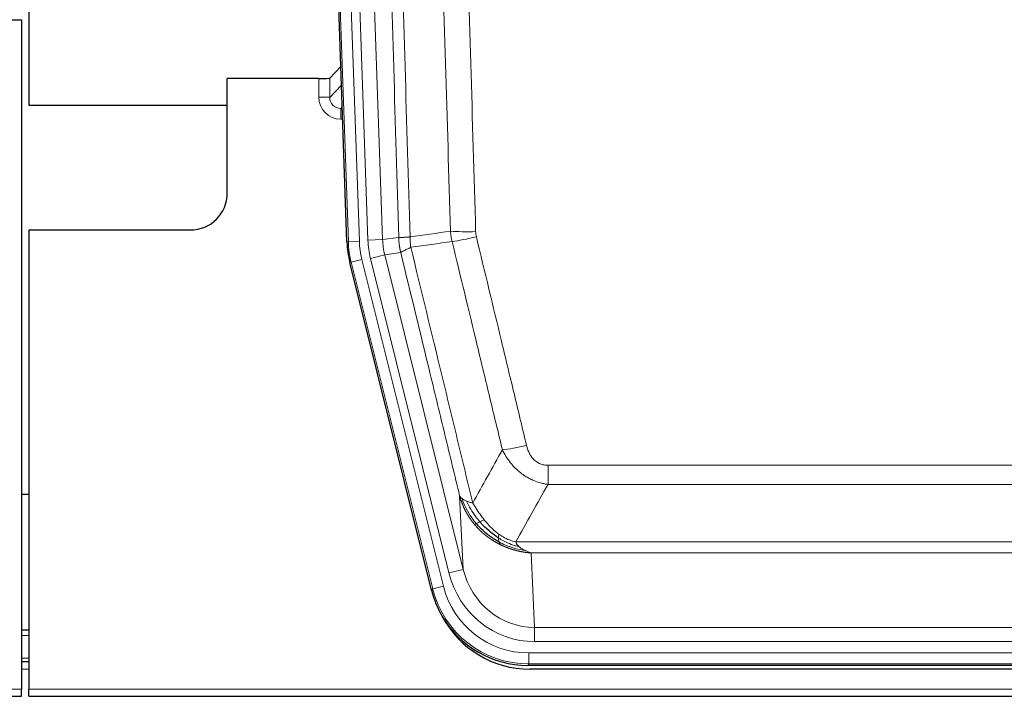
# Model space of a CAD drawing. Header units: inches. Extents: x 0 to 20790, y -12 to 14700.
# Tile 21 of 184: x 2851 to 3119, y 4848 to 5032. Entities that reach past the tile are written whole.
import ezdxf

# ---------------------------------------------------------------- set-up
doc = ezdxf.new("R2010")
doc.units = ezdxf.units.IN
doc.layers.add('1', color=7, linetype='Continuous', true_color=0xffffff)

msp = doc.modelspace()

# ---------------------------------------------------------------- linework, layer by layer
at = {"layer": '1', "color": 2, "linetype": 'Continuous', "lineweight": 25}
for p, q in [((2853.169, 5432.089), (2853.169, 5008.579)), ((2939.765, 4971.314), (2926.647, 5346.959)), ((2843.212, 5031.829), (2851.169, 5031.829)), ((2851.169, 5031.829), (2851.169, 4849.549)), ((2938.098, 5019.051), (2935.071, 5015.916)), ((2932.072, 5015.814), (2907.169, 5015.814)), ((2907.169, 4984.579), (2907.169, 5015.814)), ((2853.169, 5008.579), (2907.168, 5008.579)), ((2853.169, 4974.579), (2897.169, 4974.579)), ((2853.169, 4974.579), (2853.169, 4849.549)), ((2962.804, 4876.474), (2940.55, 4965.732)), ((2853.224, 4902.578), (2851.19, 4902.578)), ((2853.173, 4865.579), (2851.173, 4865.579)), ((2853.173, 4856.98), (2851.173, 4856.98)), ((3205.372, 4856.034), (2988.966, 4856.034)), ((3204.781, 4854.992), (2989.558, 4854.992)), ((2851.169, 4847.601), (2851.169, 4849.549)), ((2853.169, 4847.601), (2853.169, 4849.549)), ((2363.169, 4847.601), (2851.169, 4847.601)), ((2853.169, 4847.601), (3341.169, 4847.601))]:
    msp.add_line(p, q, dxfattribs=at)
at = {"layer": '1', "color": 110, "linetype": 'Continuous', "lineweight": 13}
for p, q in [((2940.139, 4971.366), (2927.028, 5346.809)), ((2930.022, 5346.914), (2943.133, 4971.471)), ((2932.413, 5345.972), (2945.48, 4971.801)), ((2936.406, 5346.111), (2949.472, 4971.94)), ((2932.062, 5010.767), (2932.072, 5015.814)), ((2935.071, 5015.916), (2935.06, 5010.685)), ((2935.06, 5010.685), (2938.274, 5014.013)), ((2938.48, 5008.12), (2938.053, 5007.677)), ((2938.053, 5007.677), (2938.053, 5004.758)), ((2938.053, 5007.677), (2938.495, 5007.677)), ((2938.053, 5004.758), (2938.597, 5004.758)), ((2949.472, 4971.94), (2953.848, 4972.555)), ((2939.765, 4971.314), (2940.139, 4971.366)), ((2943.133, 4971.471), (2940.139, 4971.366)), ((2945.48, 4971.801), (2949.472, 4971.94)), ((2946.177, 4966.839), (2950.053, 4967.805)), ((2954.405, 4968.417), (2950.053, 4967.805)), ((2950.053, 4967.805), (2971.405, 4882.167)), ((2940.923, 4965.784), (2940.55, 4965.732)), ((2943.83, 4966.509), (2940.923, 4965.784)), ((2963.097, 4876.849), (2940.923, 4965.784)), ((2943.83, 4966.509), (2966.004, 4877.574)), ((2967.529, 4881.201), (2946.177, 4966.839)), ((2994.498, 4905.281), (2994.498, 4910.522)), ((2994.498, 4910.522), (3199.84, 4910.522)), ((3199.84, 4905.281), (2994.498, 4905.281)), ((2971.405, 4882.167), (2970.447, 4902.222)), ((2985.766, 4889.662), (3208.572, 4889.662)), ((3204.459, 4886.632), (2989.879, 4886.632)), ((2989.879, 4886.632), (2990.848, 4866.353)), ((2967.529, 4881.201), (2971.405, 4882.167)), ((2962.804, 4876.474), (2963.097, 4876.849)), ((2966.004, 4877.574), (2963.097, 4876.849)), ((2990.848, 4862.489), (2990.848, 4866.353)), ((2990.848, 4866.353), (3203.491, 4866.353)), ((2853.173, 4864.124), (2851.173, 4864.124)), ((3203.491, 4862.489), (2990.848, 4862.489)), ((2853.173, 4857.949), (2851.173, 4857.949)), ((2989.259, 4856.409), (2989.259, 4859.405)), ((2989.259, 4859.405), (3205.079, 4859.405)), ((2853.173, 4854.98), (2851.173, 4854.98)), ((2989.259, 4856.409), (2988.966, 4856.034)), ((3205.079, 4856.409), (2989.259, 4856.409)), ((2363.169, 4849.549), (2851.169, 4849.549)), ((2853.169, 4849.549), (3341.169, 4849.549))]:
    msp.add_line(p, q, dxfattribs=at)
at = {"layer": '1', "color": 2, "linetype": 'Continuous', "lineweight": 25}
msp.add_arc((2897.169, 4984.579), 10, 270, 0, dxfattribs=at)
for centre, major_axis, ratio, start_param, end_param in [((2932.072, 5015.919), (-3, 0), 0.0349646, 1.5706703, 3.1078402), ((2966.785, 4972.265, 0), (26.774, 3.763), 0.9986144, 3.0370169, 3.2461684), ((2989.024, 4883.071, 0), (16.66, 21.323), 0.9977958, 2.4794378, 2.7643876), ((2989.024, 4883.071, 0), (16.66, 21.323), 0.9977958, 2.7643876, 3.8037475), ((2989.583, 4882.008, 0), (16.639, 21.297), 0.9990195, 2.7203481, 3.8043419)]:
    msp.add_ellipse(centre, major_axis=major_axis, ratio=ratio, start_param=start_param, end_param=end_param, dxfattribs=at)
at = {"layer": '1', "color": 110, "linetype": 'Continuous', "lineweight": 13}
for centre, major_axis, ratio, start_param, end_param in [((2938.065, 5010.767), (-3.237, -5.067), 0.9977321, 5.2798208, 6.8506171), ((2932.062, 5010.688), (-3, 0.006), 0.0261769, 3.175273, 4.7124429), ((2938.065, 5010.688), (-1.726, -2.474), 0.9943829, 5.3201387, 6.890935), ((2974.802, 4975.26), (-9.996, -0.288), 0.1133347, 0.8101184, 1.5675278), ((2974.99, 4973.854), (-9.719, -2.353), 0.1107863, 0.7983441, 1.5439815), ((2967.151, 4972.316), (-26.766, -3.762), 0.9989218, 6.1786096, 6.387761), ((2967.151, 4972.316, 0), (23.799, 3.345), 0.9986144, 3.0370169, 3.2461684), ((2969.498, 4972.646), (-23.799, -3.345), 0.9986144, 6.1786096, 6.387761), ((2969.498, 4972.646), (-19.844, -2.789), 0.9980617, 6.1786096, 6.387761), ((2988.651, 4917.279), (-9.722, -2.342), 0.1329353, 0.7958322, 1.5387903), ((2990.768, 4887.336, 0), (1.185, -24.82), 0.9658521, 4.9157844, 6.2370968), ((2990.768, 4887.336), (1.001, -20.961), 0.9530564, 4.9157844, 6.2370968), ((2989.31, 4883.438), (-16.651, -21.313), 0.9982842, 5.6210305, 6.9453401), ((2989.31, 4883.438, 0), (14.809, 18.954), 0.9977958, 2.4794378, 3.8037475)]:
    msp.add_ellipse(centre, major_axis=major_axis, ratio=ratio, start_param=start_param, end_param=end_param, dxfattribs=at)
for points, knots in [([(2944.709, 5345.519), (2945.28, 5329.965), (2946.408, 5298.855), (2948.053, 5252.19), (2949.119, 5221.08), (2949.908, 5197.747), (2950.299, 5186.081), (2950.75, 5172.47), (2950.943, 5166.637), (2951.071, 5162.748), (2951.135, 5160.804), (2951.454, 5151.082), (2951.833, 5139.419), (2952.271, 5125.816), (2952.458, 5119.987), (2952.582, 5116.102), (2952.644, 5114.159), (2953.2, 5096.676), (2954.173, 5065.62), (2955.583, 5019.11), (2956.492, 4988.152), (2956.938, 4972.686)], [0, 0, 0, 0, 0.125, 0.25, 0.375, 0.375, 0.4375, 0.46875, 0.484375, 0.484375, 0.5, 0.5, 0.5625, 0.59375, 0.609375, 0.609375, 0.625, 0.625, 0.75, 0.875, 1, 1, 1, 1]), ([(2953.848, 4972.555), (2953.404, 4987.965), (2952.498, 5018.811), (2951.091, 5065.152), (2950.121, 5096.096), (2949.566, 5113.515), (2949.505, 5115.451), (2949.381, 5119.322), (2949.195, 5125.13), (2948.758, 5138.684), (2948.38, 5150.305), (2948.062, 5159.991), (2947.998, 5161.929), (2947.87, 5165.804), (2947.678, 5171.616), (2947.228, 5185.178), (2946.838, 5196.802), (2946.052, 5220.051), (2944.988, 5251.049), (2943.348, 5297.547), (2942.223, 5328.545), (2941.653, 5344.044)], [0, 0, 0, 0, 0.125, 0.25, 0.375, 0.375, 0.390625, 0.390625, 0.40625, 0.4375, 0.5, 0.5, 0.515625, 0.515625, 0.53125, 0.5625, 0.625, 0.625, 0.75, 0.875, 1, 1, 1, 1]), ([(2967.935, 4974.24), (2967.496, 4989.459), (2966.605, 5019.921), (2965.683, 5050.431), (2964.98, 5073.331), (2964.744, 5080.967), (2964.267, 5096.246), (2964.027, 5103.888), (2963.301, 5126.824), (2962.809, 5142.121), (2962.185, 5161.25), (2962.059, 5165.076), (2961.808, 5172.728), (2961.429, 5184.207), (2961.046, 5195.685), (2960.274, 5218.641), (2959.23, 5249.25), (2957.621, 5295.165), (2956.519, 5325.775), (2955.96, 5341.081)], [0, 0, 0, 0, 0.125, 0.25, 0.25, 0.3125, 0.3125, 0.375, 0.375, 0.5, 0.5, 0.53125, 0.53125, 0.5625, 0.625, 0.625, 0.75, 0.875, 1, 1, 1, 1]), ([(2962.844, 5341.424), (2963.401, 5326.099), (2964.502, 5295.451), (2966.109, 5249.479), (2967.152, 5218.832), (2967.922, 5195.847), (2968.305, 5184.354), (2968.683, 5172.862), (2968.935, 5165.2), (2969.06, 5161.37), (2969.683, 5142.216), (2970.175, 5126.9), (2970.9, 5103.936), (2971.14, 5096.284), (2971.616, 5080.986), (2971.852, 5073.34), (2972.554, 5050.412), (2973.474, 5019.864), (2974.365, 4989.364), (2974.802, 4974.126)], [0, 0, 0, 0, 0.125, 0.25, 0.375, 0.375, 0.4375, 0.46875, 0.46875, 0.5, 0.5, 0.625, 0.625, 0.6875, 0.6875, 0.75, 0.75, 0.875, 1, 1, 1, 1]), ([(2953.848, 4972.555), (2953.849, 4972.555), (2953.851, 4972.555), (2953.854, 4972.554), (2953.858, 4972.554), (2953.861, 4972.554), (2953.865, 4972.554), (2953.869, 4972.553), (2953.873, 4972.553), (2953.878, 4972.553), (2953.883, 4972.552), (2953.888, 4972.552), (2953.893, 4972.552), (2953.899, 4972.552), (2953.905, 4972.551), (2953.911, 4972.551), (2953.917, 4972.551), (2953.924, 4972.551), (2953.931, 4972.551), (2953.938, 4972.55), (2953.945, 4972.55), (2953.953, 4972.55), (2953.961, 4972.55), (2953.969, 4972.55), (2953.977, 4972.549), (2953.986, 4972.549), (2953.995, 4972.549), (2954.004, 4972.549), (2954.013, 4972.549), (2954.023, 4972.549), (2954.033, 4972.549), (2954.043, 4972.549), (2954.053, 4972.549), (2954.064, 4972.548), (2954.075, 4972.548), (2954.086, 4972.548), (2954.097, 4972.548), (2954.109, 4972.548), (2954.121, 4972.548), (2954.133, 4972.548), (2954.145, 4972.548), (2954.158, 4972.548), (2954.17, 4972.548), (2954.184, 4972.548), (2954.197, 4972.548), (2954.211, 4972.548), (2954.224, 4972.548), (2954.238, 4972.548), (2954.253, 4972.548), (2954.267, 4972.549), (2954.282, 4972.549), (2954.297, 4972.549), (2954.313, 4972.549), (2954.328, 4972.549), (2954.344, 4972.549), (2954.36, 4972.549), (2954.376, 4972.55), (2954.393, 4972.55), (2954.409, 4972.55), (2954.426, 4972.55), (2954.444, 4972.55), (2954.461, 4972.551), (2954.479, 4972.551), (2954.497, 4972.551), (2954.515, 4972.551), (2954.533, 4972.552), (2954.552, 4972.552), (2954.571, 4972.552), (2954.59, 4972.553), (2954.609, 4972.553), (2954.629, 4972.553), (2954.649, 4972.554), (2954.669, 4972.554), (2954.689, 4972.555), (2954.71, 4972.555), (2954.731, 4972.555), (2954.758, 4972.556), (2954.792, 4972.557), (2954.832, 4972.558), (2954.874, 4972.559), (2954.916, 4972.56), (2954.96, 4972.562), (2955.004, 4972.563), (2955.049, 4972.565), (2955.094, 4972.566), (2955.14, 4972.568), (2955.188, 4972.57), (2955.235, 4972.572), (2955.284, 4972.574), (2955.334, 4972.577), (2955.384, 4972.579), (2955.435, 4972.582), (2955.486, 4972.584), (2955.539, 4972.587), (2955.592, 4972.59), (2955.646, 4972.593), (2955.701, 4972.596), (2955.756, 4972.599), (2955.812, 4972.603), (2955.869, 4972.606), (2955.926, 4972.61), (2955.984, 4972.614), (2956.043, 4972.618), (2956.103, 4972.622), (2956.163, 4972.626), (2956.224, 4972.63), (2956.286, 4972.634), (2956.348, 4972.639), (2956.411, 4972.644), (2956.475, 4972.648), (2956.539, 4972.653), (2956.604, 4972.658), (2956.669, 4972.663), (2956.735, 4972.669), (2956.802, 4972.674), (2956.87, 4972.68), (2956.915, 4972.684), (2956.938, 4972.686)], [0, 0, 0, 0, 0.0066687, 0.0133374, 0.0200061, 0.0266746, 0.0333432, 0.0400116, 0.0466801, 0.0533484, 0.0600168, 0.066685, 0.0733532, 0.0800214, 0.0866895, 0.0933575, 0.1000255, 0.1066935, 0.1133614, 0.1200292, 0.126697, 0.1333647, 0.1400324, 0.1467001, 0.1533676, 0.1600352, 0.1667026, 0.1733701, 0.1800374, 0.1867047, 0.193372, 0.2000392, 0.2067064, 0.2133735, 0.2200405, 0.2267075, 0.2333745, 0.2400414, 0.2467082, 0.253375, 0.2600418, 0.2667085, 0.2733751, 0.2800417, 0.2867082, 0.2933747, 0.3000412, 0.3067075, 0.3133739, 0.3200401, 0.3267064, 0.3333725, 0.3400387, 0.3467047, 0.3533708, 0.3600367, 0.3667026, 0.3733685, 0.3800343, 0.3867001, 0.3933658, 0.4000315, 0.4066971, 0.4133626, 0.4200281, 0.4266936, 0.433359, 0.4400243, 0.4466896, 0.4533549, 0.4600201, 0.4666852, 0.4733503, 0.4800154, 0.4866804, 0.4933453, 0.5000102, 0.5125098, 0.5250093, 0.5375088, 0.5500082, 0.5625077, 0.5750071, 0.5875066, 0.600006, 0.6125054, 0.6250049, 0.6375043, 0.6500037, 0.6625032, 0.6750026, 0.6875021, 0.7000016, 0.7125011, 0.7250006, 0.7375001, 0.7499997, 0.7624993, 0.7749989, 0.7874985, 0.7999982, 0.812498, 0.8249977, 0.8374975, 0.8499974, 0.8624973, 0.8749972, 0.8874972, 0.8999973, 0.9124974, 0.9249976, 0.9374978, 0.9499981, 0.9624985, 0.9749989, 0.9874994, 1, 1, 1, 1]), ([(2954.405, 4968.417), (2954.4, 4968.438), (2954.39, 4968.48), (2954.374, 4968.544), (2954.359, 4968.609), (2954.344, 4968.676), (2954.329, 4968.744), (2954.313, 4968.813), (2954.298, 4968.884), (2954.282, 4968.955), (2954.267, 4969.028), (2954.252, 4969.103), (2954.236, 4969.178), (2954.221, 4969.255), (2954.206, 4969.333), (2954.191, 4969.413), (2954.175, 4969.494), (2954.16, 4969.576), (2954.146, 4969.659), (2954.131, 4969.744), (2954.116, 4969.83), (2954.102, 4969.917), (2954.087, 4970.006), (2954.073, 4970.096), (2954.06, 4970.187), (2954.046, 4970.28), (2954.033, 4970.374), (2954.012, 4970.525), (2953.986, 4970.727), (2953.958, 4970.974), (2953.934, 4971.203), (2953.915, 4971.414), (2953.899, 4971.608), (2953.886, 4971.783), (2953.876, 4971.94), (2953.868, 4972.08), (2953.862, 4972.201), (2953.857, 4972.305), (2953.854, 4972.39), (2953.852, 4972.457), (2953.85, 4972.506), (2953.849, 4972.536), (2953.849, 4972.551), (2953.848, 4972.555)], [0, 0, 0, 0, 0.0155037, 0.0313049, 0.0474035, 0.0637997, 0.0804935, 0.097485, 0.1147743, 0.1323613, 0.1502462, 0.1684289, 0.1869096, 0.2056883, 0.224765, 0.2441397, 0.2638126, 0.2837835, 0.3040527, 0.32462, 0.3454856, 0.3666494, 0.3881116, 0.409872, 0.4319308, 0.454288, 0.4769435, 0.4998975, 0.5635611, 0.6228928, 0.6778927, 0.7285606, 0.7748966, 0.8169007, 0.8545729, 0.8879131, 0.9169214, 0.9415977, 0.9619421, 0.9779545, 0.989635, 0.9969835, 1, 1, 1, 1]), ([(2957.15, 4969.851), (2957.075, 4970.317), (2957.032, 4970.787), (2956.974, 4971.732), (2956.959, 4972.208), (2956.938, 4972.686)], [0, 0, 0, 0, 0.5, 0.5, 1, 1, 1, 1]), ([(2974.99, 4972.714), (2974.934, 4972.946), (2974.89, 4973.18), (2974.828, 4973.651), (2974.809, 4973.887), (2974.802, 4974.126)], [0, 0, 0, 0, 0.5, 0.5, 1, 1, 1, 1]), ([(2974.99, 4972.714), (2977.275, 4963.236), (2979.556, 4953.763), (2982.972, 4939.563), (2984.109, 4934.83), (2986.382, 4925.369), (2987.517, 4920.64), (2988.651, 4915.913)], [0, 0, 0, 0, 0.5, 0.5, 0.75, 0.75, 1, 1, 1, 1]), ([(2954.405, 4968.417), (2954.426, 4968.468), (2954.504, 4968.534), (2954.767, 4968.701), (2954.953, 4968.801), (2955.425, 4969.038), (2955.71, 4969.175), (2956.368, 4969.485), (2956.741, 4969.659), (2957.15, 4969.851)], [0, 0, 0, 0, 0.25, 0.25, 0.5, 0.5, 0.75, 0.75, 1, 1, 1, 1]), ([(2957.15, 4969.851), (2959.972, 4958.227), (2962.788, 4946.611), (2967.001, 4929.199), (2968.404, 4923.398), (2971.206, 4911.799), (2972.606, 4906.003), (2974.004, 4900.208)], [0, 0, 0, 0, 0.5, 0.5, 0.75, 0.75, 1, 1, 1, 1]), ([(2982.071, 4914.718), (2980.936, 4919.438), (2979.799, 4924.161), (2977.524, 4933.609), (2976.385, 4938.335), (2972.966, 4952.516), (2970.682, 4961.975), (2968.393, 4971.441)], [0, 0, 0, 0, 0.25, 0.25, 0.5, 0.5, 1, 1, 1, 1]), ([(2970.447, 4902.222), (2969.116, 4907.73), (2967.784, 4913.24), (2965.116, 4924.265), (2963.781, 4929.779), (2959.77, 4946.328), (2957.09, 4957.369), (2954.405, 4968.417)], [0, 0, 0, 0, 0.25, 0.25, 0.5, 0.5, 1, 1, 1, 1]), ([(2994.498, 4905.281), (2994.163, 4905.329), (2993.83, 4905.388), (2993.167, 4905.527), (2992.839, 4905.607), (2991.863, 4905.878), (2991.225, 4906.099), (2990.522, 4906.396), (2990.444, 4906.43), (2990.289, 4906.499), (2990.212, 4906.534), (2989.98, 4906.641), (2989.827, 4906.714), (2989.373, 4906.943), (2988.778, 4907.266), (2988.205, 4907.628), (2987.784, 4907.913), (2987.575, 4908.059), (2987.37, 4908.211), (2987.233, 4908.313), (2987.166, 4908.365), (2986.56, 4908.834), (2986.052, 4909.282), (2985.333, 4909.999), (2985.1, 4910.245), (2984.762, 4910.625), (2984.651, 4910.754), (2984.432, 4911.014), (2984.325, 4911.147), (2983.798, 4911.814), (2983.41, 4912.368), (2982.695, 4913.515), (2982.368, 4914.107), (2982.071, 4914.718)], [0, 0, 0, 0, 0.0625, 0.0625, 0.125, 0.125, 0.25, 0.25, 0.265625, 0.265625, 0.28125, 0.28125, 0.3125, 0.3125, 0.375, 0.4375, 0.4375, 0.46875, 0.484375, 0.484375, 0.5, 0.5, 0.625, 0.625, 0.6875, 0.6875, 0.71875, 0.71875, 0.75, 0.75, 0.875, 0.875, 1, 1, 1, 1]), ([(2994.498, 4910.522), (2994.315, 4910.522), (2994.133, 4910.53), (2993.769, 4910.561), (2993.589, 4910.585), (2993.234, 4910.651), (2993.058, 4910.692), (2992.712, 4910.791), (2992.541, 4910.85), (2992.33, 4910.936), (2992.288, 4910.953), (2992.204, 4910.99), (2992.08, 4911.046), (2991.958, 4911.107), (2991.719, 4911.234), (2991.412, 4911.421), (2991.124, 4911.638), (2990.951, 4911.783), (2990.917, 4911.813), (2990.849, 4911.873), (2990.815, 4911.903), (2990.715, 4911.996), (2990.65, 4912.059), (2990.461, 4912.252), (2990.341, 4912.386), (2990.115, 4912.664), (2990.008, 4912.807), (2989.805, 4913.102), (2989.709, 4913.254), (2989.596, 4913.449), (2989.574, 4913.488), (2989.53, 4913.567), (2989.509, 4913.607), (2989.445, 4913.727), (2989.404, 4913.807), (2989.285, 4914.049), (2989.212, 4914.213), (2989.075, 4914.543), (2989.011, 4914.711), (2988.835, 4915.218), (2988.735, 4915.562), (2988.651, 4915.913)], [0, 0, 0, 0, 0.0625, 0.0625, 0.125, 0.125, 0.1875, 0.1875, 0.25, 0.25, 0.265625, 0.265625, 0.28125, 0.3125, 0.3125, 0.375, 0.4375, 0.4375, 0.453125, 0.453125, 0.46875, 0.46875, 0.5, 0.5, 0.5625, 0.5625, 0.625, 0.625, 0.6875, 0.6875, 0.703125, 0.703125, 0.71875, 0.71875, 0.75, 0.75, 0.8125, 0.8125, 0.875, 0.875, 1, 1, 1, 1]), ([(2974.479, 4894.396), (2974.467, 4894.41), (2974.444, 4894.438), (2974.409, 4894.48), (2974.374, 4894.523), (2974.338, 4894.567), (2974.302, 4894.611), (2974.265, 4894.657), (2974.228, 4894.702), (2974.191, 4894.749), (2974.153, 4894.797), (2974.115, 4894.845), (2974.077, 4894.894), (2974.038, 4894.943), (2973.999, 4894.994), (2973.959, 4895.045), (2973.92, 4895.097), (2973.879, 4895.15), (2973.839, 4895.203), (2973.798, 4895.258), (2973.757, 4895.313), (2973.716, 4895.369), (2973.674, 4895.425), (2973.632, 4895.483), (2973.59, 4895.541), (2973.548, 4895.6), (2973.505, 4895.66), (2973.462, 4895.721), (2973.419, 4895.782), (2973.376, 4895.845), (2973.332, 4895.908), (2973.288, 4895.972), (2973.244, 4896.037), (2973.2, 4896.102), (2973.155, 4896.169), (2973.111, 4896.236), (2973.066, 4896.305), (2973.021, 4896.374), (2972.976, 4896.444), (2972.93, 4896.514), (2972.885, 4896.586), (2972.839, 4896.659), (2972.794, 4896.732), (2972.748, 4896.806), (2972.702, 4896.882), (2972.656, 4896.958), (2972.61, 4897.035), (2972.564, 4897.113), (2972.518, 4897.191), (2972.472, 4897.271), (2972.426, 4897.352), (2972.379, 4897.433), (2972.333, 4897.516), (2972.287, 4897.599), (2972.241, 4897.683), (2972.195, 4897.769), (2972.148, 4897.855), (2972.102, 4897.942), (2972.056, 4898.03), (2972.01, 4898.119), (2971.964, 4898.209), (2971.918, 4898.3), (2971.873, 4898.392), (2971.827, 4898.484), (2971.782, 4898.578), (2971.736, 4898.673), (2971.691, 4898.768), (2971.646, 4898.865), (2971.602, 4898.963), (2971.557, 4899.061), (2971.513, 4899.161), (2971.468, 4899.261), (2971.424, 4899.363), (2971.381, 4899.465), (2971.337, 4899.569), (2971.294, 4899.673), (2971.251, 4899.779), (2971.209, 4899.885), (2971.167, 4899.992), (2971.125, 4900.101), (2971.083, 4900.21), (2971.042, 4900.321), (2971.001, 4900.432), (2970.961, 4900.544), (2970.921, 4900.658), (2970.882, 4900.772), (2970.843, 4900.888), (2970.804, 4901.004), (2970.766, 4901.121), (2970.728, 4901.24), (2970.691, 4901.359), (2970.655, 4901.479), (2970.619, 4901.601), (2970.583, 4901.723), (2970.548, 4901.847), (2970.514, 4901.971), (2970.48, 4902.096), (2970.458, 4902.18), (2970.447, 4902.222)], [0, 0, 0, 0, 0.0060657, 0.012223, 0.0184718, 0.0248123, 0.0312443, 0.0377679, 0.0443831, 0.0510899, 0.0578883, 0.0647782, 0.0717598, 0.0788329, 0.0859977, 0.093254, 0.1006019, 0.1080414, 0.1155725, 0.1231952, 0.1309095, 0.1387154, 0.1466129, 0.1546019, 0.1626826, 0.1708549, 0.1791188, 0.1874742, 0.1959213, 0.20446, 0.2130903, 0.2218121, 0.2306256, 0.2395307, 0.2485274, 0.2576156, 0.2667955, 0.276067, 0.2854301, 0.2948848, 0.3044311, 0.314069, 0.3237985, 0.3336196, 0.3435324, 0.3535367, 0.3636326, 0.3738202, 0.3840993, 0.3944701, 0.4049324, 0.4154864, 0.426132, 0.4368691, 0.4476979, 0.4586183, 0.4696303, 0.480734, 0.4919292, 0.503216, 0.5145945, 0.5260645, 0.5376262, 0.5492795, 0.5610244, 0.5728609, 0.584789, 0.5968087, 0.60892, 0.621123, 0.6334175, 0.6458037, 0.6582815, 0.6708509, 0.6835119, 0.6962645, 0.7091087, 0.7220445, 0.735072, 0.748191, 0.7614017, 0.774704, 0.7880979, 0.8015834, 0.8151605, 0.8288293, 0.8425896, 0.8564416, 0.8703852, 0.8844204, 0.8985472, 0.9127656, 0.9270756, 0.9414773, 0.9559705, 0.9705554, 0.9852319, 1, 1, 1, 1]), ([(2970.447, 4902.222), (2970.504, 4902.079), (2970.587, 4901.942), (2970.8, 4901.681), (2970.931, 4901.557), (2971.086, 4901.44)], [0, 0, 0, 0, 0.5, 0.5, 1, 1, 1, 1]), ([(2974.969, 4894.626), (2974.534, 4895.136), (2974.124, 4895.666), (2972.594, 4897.848), (2971.699, 4899.627), (2971.086, 4901.44)], [0, 0, 0, 0, 0.25, 0.25, 1, 1, 1, 1]), ([(2971.086, 4901.44), (2971.243, 4901.314), (2971.423, 4901.195), (2971.827, 4900.971), (2972.051, 4900.866), (2972.297, 4900.768)], [0, 0, 0, 0, 0.5, 0.5, 1, 1, 1, 1]), ([(2975.955, 4895.153), (2975.583, 4895.585), (2975.227, 4896.029), (2973.866, 4897.848), (2972.995, 4899.302), (2972.297, 4900.768)], [0, 0, 0, 0, 0.25, 0.25, 1, 1, 1, 1]), ([(2972.297, 4900.768), (2972.543, 4900.661), (2972.809, 4900.561), (2973.379, 4900.375), (2973.683, 4900.288), (2974.004, 4900.208)], [0, 0, 0, 0, 0.5, 0.5, 1, 1, 1, 1]), ([(2977.179, 4895.602), (2976.88, 4895.972), (2976.59, 4896.35), (2975.463, 4897.88), (2974.697, 4899.068), (2974.004, 4900.208)], [0, 0, 0, 0, 0.25, 0.25, 1, 1, 1, 1]), ([(2974.479, 4894.396), (2974.515, 4894.402), (2974.557, 4894.417), (2974.663, 4894.462), (2974.725, 4894.494), (2974.851, 4894.561), (2974.907, 4894.592), (2974.969, 4894.626)], [0, 0, 0, 0, 0.375, 0.375, 0.75, 0.75, 1, 1, 1, 1]), ([(2974.969, 4894.626), (2975, 4894.643), (2975.032, 4894.661), (2975.167, 4894.736), (2975.28, 4894.799), (2975.529, 4894.935), (2975.665, 4895.007), (2975.857, 4895.104), (2975.906, 4895.129), (2975.955, 4895.153)], [0, 0, 0, 0, 0.125, 0.125, 0.5, 0.5, 0.875, 0.875, 1, 1, 1, 1]), ([(2975.955, 4895.153), (2976.054, 4895.201), (2976.155, 4895.249), (2976.412, 4895.363), (2976.569, 4895.427), (2976.88, 4895.534), (2977.033, 4895.576), (2977.179, 4895.602)], [0, 0, 0, 0, 0.25, 0.25, 0.625, 0.625, 1, 1, 1, 1]), ([(2981.149, 4891.723), (2980.968, 4891.854), (2980.79, 4891.989), (2980.083, 4892.548), (2979.568, 4893.007), (2978.574, 4893.989), (2978.095, 4894.51), (2977.48, 4895.234), (2977.329, 4895.417), (2977.179, 4895.602)], [0, 0, 0, 0, 0.125, 0.125, 0.5, 0.5, 0.875, 0.875, 1, 1, 1, 1]), ([(2981.482, 4888.913), (2981.46, 4888.924), (2981.416, 4888.946), (2981.35, 4888.979), (2981.284, 4889.012), (2981.218, 4889.045), (2981.152, 4889.079), (2981.086, 4889.113), (2981.019, 4889.148), (2980.953, 4889.183), (2980.887, 4889.218), (2980.82, 4889.253), (2980.754, 4889.289), (2980.687, 4889.325), (2980.621, 4889.361), (2980.554, 4889.398), (2980.488, 4889.435), (2980.421, 4889.472), (2980.354, 4889.51), (2980.287, 4889.548), (2980.221, 4889.586), (2980.154, 4889.625), (2980.087, 4889.664), (2980.02, 4889.703), (2979.953, 4889.743), (2979.886, 4889.783), (2979.819, 4889.823), (2979.752, 4889.864), (2979.685, 4889.905), (2979.618, 4889.946), (2979.551, 4889.988), (2979.484, 4890.03), (2979.417, 4890.072), (2979.35, 4890.115), (2979.283, 4890.158), (2979.216, 4890.202), (2979.148, 4890.245), (2979.081, 4890.289), (2979.014, 4890.334), (2978.947, 4890.379), (2978.88, 4890.424), (2978.813, 4890.47), (2978.746, 4890.516), (2978.679, 4890.562), (2978.612, 4890.608), (2978.545, 4890.655), (2978.478, 4890.703), (2978.411, 4890.751), (2978.344, 4890.799), (2978.277, 4890.847), (2978.21, 4890.896), (2978.143, 4890.945), (2978.076, 4890.995), (2978.009, 4891.045), (2977.943, 4891.095), (2977.876, 4891.146), (2977.809, 4891.197), (2977.743, 4891.249), (2977.676, 4891.3), (2977.61, 4891.353), (2977.543, 4891.405), (2977.477, 4891.458), (2977.411, 4891.512), (2977.344, 4891.565), (2977.278, 4891.62), (2977.212, 4891.674), (2977.146, 4891.729), (2977.08, 4891.784), (2977.014, 4891.84), (2976.948, 4891.896), (2976.883, 4891.953), (2976.817, 4892.009), (2976.752, 4892.067), (2976.686, 4892.124), (2976.621, 4892.182), (2976.556, 4892.241), (2976.49, 4892.3), (2976.425, 4892.359), (2976.36, 4892.419), (2976.296, 4892.479), (2976.231, 4892.539), (2976.166, 4892.6), (2976.102, 4892.661), (2976.038, 4892.723), (2975.973, 4892.785), (2975.909, 4892.847), (2975.845, 4892.91), (2975.782, 4892.973), (2975.718, 4893.037), (2975.654, 4893.101), (2975.591, 4893.166), (2975.528, 4893.23), (2975.465, 4893.296), (2975.402, 4893.361), (2975.339, 4893.427), (2975.276, 4893.494), (2975.214, 4893.561), (2975.152, 4893.628), (2975.09, 4893.696), (2975.028, 4893.764), (2974.966, 4893.833), (2974.904, 4893.902), (2974.843, 4893.971), (2974.782, 4894.041), (2974.721, 4894.111), (2974.66, 4894.182), (2974.599, 4894.253), (2974.539, 4894.324), (2974.499, 4894.372), (2974.479, 4894.396)], [0, 0, 0, 0, 0.0082024, 0.0164263, 0.0246716, 0.0329384, 0.0412265, 0.0495362, 0.0578672, 0.0662198, 0.0745938, 0.0829892, 0.0914062, 0.0998446, 0.1083045, 0.1167859, 0.1252887, 0.1338131, 0.1423589, 0.1509263, 0.1595151, 0.1681255, 0.1767574, 0.1854108, 0.1940858, 0.2027822, 0.2115002, 0.2202398, 0.2290008, 0.2377835, 0.2465876, 0.2554134, 0.2642606, 0.2731295, 0.2820199, 0.2909319, 0.2998654, 0.3088206, 0.3177973, 0.3267956, 0.3358154, 0.3448569, 0.35392, 0.3630047, 0.3721109, 0.3812388, 0.3903883, 0.3995594, 0.4087522, 0.4179665, 0.4272025, 0.4364601, 0.4457393, 0.4550402, 0.4643627, 0.4737069, 0.4830727, 0.4924601, 0.5018692, 0.5113, 0.5207524, 0.5302265, 0.5397222, 0.5492397, 0.5587788, 0.5683395, 0.577922, 0.5875261, 0.5971519, 0.6067994, 0.6164686, 0.6261595, 0.6358721, 0.6456064, 0.6553624, 0.6651401, 0.6749395, 0.6847606, 0.6946034, 0.704468, 0.7143542, 0.7242622, 0.734192, 0.7441434, 0.7541166, 0.7641115, 0.7741282, 0.7841666, 0.7942268, 0.8043087, 0.8144123, 0.8245377, 0.8346848, 0.8448538, 0.8550444, 0.8652568, 0.875491, 0.885747, 0.8960247, 0.9063242, 0.9166455, 0.9269886, 0.9373534, 0.9477401, 0.9581485, 0.9685787, 0.9790306, 0.9895044, 1, 1, 1, 1]), ([(2980.998, 4890.742), (2980.997, 4890.84), (2980.998, 4890.937), (2981.012, 4891.171), (2981.028, 4891.305), (2981.076, 4891.541), (2981.108, 4891.644), (2981.149, 4891.723)], [0, 0, 0, 0, 0.25, 0.25, 0.625, 0.625, 1, 1, 1, 1]), ([(2986.637, 4888.324), (2985.227, 4888.644), (2983.79, 4889.185), (2981.92, 4890.178), (2981.456, 4890.449), (2980.998, 4890.742)], [0, 0, 0, 0, 0.75, 0.75, 1, 1, 1, 1]), ([(2981.167, 4889.626), (2981.155, 4889.666), (2981.143, 4889.707), (2981.099, 4889.876), (2981.07, 4890.012), (2981.026, 4890.297), (2981.011, 4890.446), (2981.001, 4890.643), (2980.999, 4890.692), (2980.998, 4890.742)], [0, 0, 0, 0, 0.125, 0.125, 0.5, 0.5, 0.875, 0.875, 1, 1, 1, 1]), ([(2985.766, 4889.662), (2984.546, 4889.875), (2983.37, 4890.34), (2981.876, 4891.22), (2981.509, 4891.462), (2981.149, 4891.723)], [0, 0, 0, 0, 0.75, 0.75, 1, 1, 1, 1]), ([(2981.482, 4888.913), (2981.448, 4888.972), (2981.409, 4889.041), (2981.327, 4889.203), (2981.284, 4889.295), (2981.217, 4889.47), (2981.191, 4889.546), (2981.167, 4889.626)], [0, 0, 0, 0, 0.375, 0.375, 0.75, 0.75, 1, 1, 1, 1]), ([(2988.308, 4887.323), (2986.536, 4887.546), (2984.707, 4888.029), (2982.333, 4889.034), (2981.745, 4889.316), (2981.167, 4889.626)], [0, 0, 0, 0, 0.75, 0.75, 1, 1, 1, 1]), ([(2986.637, 4888.324), (2986.519, 4888.42), (2986.409, 4888.52), (2986.16, 4888.779), (2986.035, 4888.943), (2985.849, 4889.289), (2985.788, 4889.47), (2985.766, 4889.662)], [0, 0, 0, 0, 0.25, 0.25, 0.625, 0.625, 1, 1, 1, 1]), ([(2989.879, 4886.632), (2989.857, 4886.634), (2989.813, 4886.637), (2989.746, 4886.642), (2989.68, 4886.648), (2989.613, 4886.654), (2989.547, 4886.66), (2989.48, 4886.666), (2989.413, 4886.672), (2989.346, 4886.678), (2989.278, 4886.685), (2989.211, 4886.692), (2989.144, 4886.699), (2989.076, 4886.707), (2989.009, 4886.714), (2988.941, 4886.722), (2988.873, 4886.73), (2988.805, 4886.738), (2988.737, 4886.747), (2988.669, 4886.755), (2988.601, 4886.764), (2988.533, 4886.773), (2988.464, 4886.782), (2988.396, 4886.792), (2988.327, 4886.802), (2988.259, 4886.812), (2988.19, 4886.822), (2988.121, 4886.832), (2988.052, 4886.843), (2987.983, 4886.854), (2987.914, 4886.865), (2987.845, 4886.876), (2987.776, 4886.888), (2987.706, 4886.899), (2987.637, 4886.911), (2987.568, 4886.924), (2987.498, 4886.936), (2987.428, 4886.949), (2987.359, 4886.962), (2987.289, 4886.975), (2987.219, 4886.988), (2987.149, 4887.002), (2987.079, 4887.016), (2987.009, 4887.03), (2986.939, 4887.044), (2986.868, 4887.059), (2986.798, 4887.074), (2986.728, 4887.089), (2986.657, 4887.104), (2986.586, 4887.12), (2986.516, 4887.136), (2986.445, 4887.152), (2986.374, 4887.168), (2986.304, 4887.185), (2986.233, 4887.201), (2986.162, 4887.218), (2986.091, 4887.236), (2986.02, 4887.253), (2985.949, 4887.271), (2985.878, 4887.289), (2985.806, 4887.308), (2985.735, 4887.326), (2985.664, 4887.345), (2985.592, 4887.364), (2985.521, 4887.384), (2985.45, 4887.403), (2985.378, 4887.423), (2985.306, 4887.443), (2985.235, 4887.464), (2985.163, 4887.485), (2985.091, 4887.506), (2985.02, 4887.527), (2984.948, 4887.548), (2984.876, 4887.57), (2984.804, 4887.592), (2984.732, 4887.614), (2984.66, 4887.637), (2984.588, 4887.66), (2984.516, 4887.683), (2984.444, 4887.707), (2984.372, 4887.73), (2984.3, 4887.754), (2984.228, 4887.778), (2984.156, 4887.803), (2984.084, 4887.828), (2984.012, 4887.853), (2983.939, 4887.878), (2983.867, 4887.904), (2983.795, 4887.93), (2983.723, 4887.956), (2983.65, 4887.982), (2983.578, 4888.009), (2983.506, 4888.036), (2983.434, 4888.064), (2983.361, 4888.091), (2983.289, 4888.119), (2983.216, 4888.147), (2983.144, 4888.176), (2983.072, 4888.205), (2982.999, 4888.234), (2982.927, 4888.263), (2982.855, 4888.293), (2982.782, 4888.323), (2982.71, 4888.353), (2982.638, 4888.384), (2982.565, 4888.414), (2982.493, 4888.446), (2982.421, 4888.477), (2982.348, 4888.509), (2982.276, 4888.541), (2982.204, 4888.573), (2982.131, 4888.606), (2982.059, 4888.639), (2981.987, 4888.672), (2981.915, 4888.706), (2981.842, 4888.739), (2981.77, 4888.774), (2981.698, 4888.808), (2981.626, 4888.843), (2981.554, 4888.878), (2981.506, 4888.901), (2981.482, 4888.913)], [0, 0, 0, 0, 0.007775, 0.0155603, 0.0233558, 0.0311618, 0.038978, 0.0468046, 0.0546416, 0.0624889, 0.0703466, 0.0782147, 0.0860931, 0.093982, 0.1018813, 0.109791, 0.1177112, 0.1256417, 0.1335828, 0.1415343, 0.1494962, 0.1574687, 0.1654516, 0.173445, 0.1814489, 0.1894634, 0.1974883, 0.2055238, 0.2135699, 0.2216264, 0.2296936, 0.2377713, 0.2458596, 0.2539585, 0.2620679, 0.270188, 0.2783187, 0.28646, 0.2946119, 0.3027745, 0.3109477, 0.3191316, 0.3273261, 0.3355314, 0.3437472, 0.3519738, 0.3602111, 0.3684591, 0.3767178, 0.3849872, 0.3932673, 0.4015582, 0.4098598, 0.4181722, 0.4264954, 0.4348293, 0.443174, 0.4515295, 0.4598958, 0.4682728, 0.4766607, 0.4850594, 0.493469, 0.5018893, 0.5103206, 0.5187626, 0.5272155, 0.5356793, 0.544154, 0.5526395, 0.561136, 0.5696433, 0.5781615, 0.5866906, 0.5952307, 0.6037817, 0.6123436, 0.6209165, 0.6295003, 0.638095, 0.6467007, 0.6553174, 0.6639451, 0.6725838, 0.6812334, 0.6898941, 0.6985657, 0.7072484, 0.7159421, 0.7246468, 0.7333625, 0.7420893, 0.7508272, 0.759576, 0.768336, 0.777107, 0.7858891, 0.7946823, 0.8034866, 0.812302, 0.8211284, 0.829966, 0.8388147, 0.8476746, 0.8565455, 0.8654276, 0.8743209, 0.8832252, 0.8921408, 0.9010675, 0.9100054, 0.9189544, 0.9279147, 0.9368861, 0.9458688, 0.9548626, 0.9638676, 0.9728839, 0.9819114, 0.9909501, 1, 1, 1, 1]), ([(2988.308, 4887.323), (2988.235, 4887.359), (2988.161, 4887.395), (2987.864, 4887.542), (2987.643, 4887.66), (2987.215, 4887.91), (2987.01, 4888.042), (2986.758, 4888.228), (2986.696, 4888.275), (2986.637, 4888.324)], [0, 0, 0, 0, 0.125, 0.125, 0.5, 0.5, 0.875, 0.875, 1, 1, 1, 1]), ([(2989.879, 4886.632), (2989.727, 4886.698), (2989.551, 4886.772), (2989.168, 4886.935), (2988.961, 4887.025), (2988.603, 4887.185), (2988.456, 4887.253), (2988.308, 4887.323)], [0, 0, 0, 0, 0.375, 0.375, 0.75, 0.75, 1, 1, 1, 1])]:
    msp.add_open_spline(points, degree=3, knots=knots, dxfattribs=at)
for points in [[(2956.938, 4972.686), (2960.603, 4973.206), (2964.268, 4973.724), (2967.935, 4974.24)], [(2968.393, 4971.441), (2968.281, 4971.9), (2968.092, 4972.827), (2967.975, 4973.767), (2967.935, 4974.24)], [(2968.393, 4971.441), (2964.645, 4970.913), (2960.897, 4970.383), (2957.15, 4969.851)], [(2974.004, 4900.208), (2976.678, 4905.049), (2979.367, 4909.886), (2982.071, 4914.718)], [(2994.498, 4905.281), (2991.57, 4900.08), (2988.659, 4894.874), (2985.766, 4889.662)]]:
    msp.add_open_spline(points, degree=3, dxfattribs=at)
at = {"layer": '1', "color": 2, "linetype": 'Continuous', "lineweight": 25}
for points in [[(2981.167, 4889.626), (2980.878, 4889.781), (2980.592, 4889.943), (2979.458, 4890.621), (2978.634, 4891.193), (2977.07, 4892.453), (2976.328, 4893.14), (2975.41, 4894.12), (2975.187, 4894.371), (2974.969, 4894.626)], [(2980.998, 4890.742), (2980.769, 4890.888), (2980.542, 4891.039), (2979.641, 4891.665), (2978.981, 4892.181), (2977.712, 4893.292), (2977.102, 4893.888), (2976.33, 4894.724), (2976.141, 4894.937), (2975.955, 4895.153)]]:
    msp.add_open_spline(points, degree=3, knots=[0, 0, 0, 0, 0.125, 0.125, 0.5, 0.5, 0.875, 0.875, 1, 1, 1, 1], dxfattribs=at)

doc.saveas('drawing.dxf')
